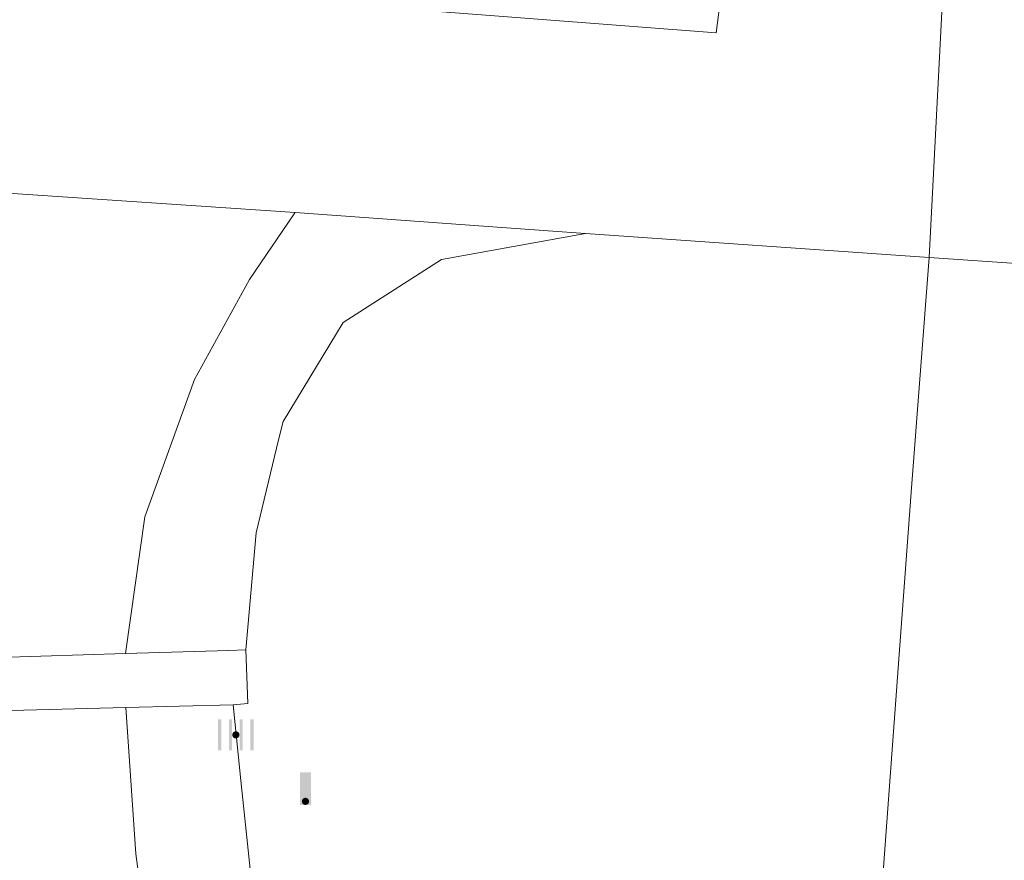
# Model space of a CAD drawing. Header units: metres. Extents: x 197457 to 198138, y 353986 to 354984.
# Tile 57 of 217: x 197879 to 197893, y 354066 to 354077. Entities that reach past the tile are written whole.
import ezdxf

# ---------------------------------------------------------------- set-up
doc = ezdxf.new("R2010")
doc.units = ezdxf.units.M
doc.header["$MEASUREMENT"] = 0
for name, color, linetype, lineweight in [('Grens beheer openbare ruimte wegbeheer', 253, 'Continuous', 0), ('Grens maaiveld', 253, 'Continuous', 0), ('kant verharding', 7, 'Continuous', 0)]:
    doc.layers.add(name, color=color, linetype=linetype, lineweight=lineweight)
doc.layers.add('kolk', color=7, linetype='Continuous', lineweight=0, true_color=0x104b6e)
doc.layers.add('verkeersbordpaal', color=7, linetype='Continuous', lineweight=0, true_color=0x104b6e)

# ---------------------------------------------------------------- blocks, each defined once
blk = doc.blocks.new('kolk')
at = {"layer": 'kolk', "linetype": 'Continuous', "lineweight": 0, "true_color": 0xbd2877}
for points in [[(-0.489, -0.425), (-0.489, 0), (-0.489, 0.425), (-0.404, 0.425), (-0.404, 0), (-0.404, -0.425)], [(-0.191, -0.425), (-0.191, 0), (-0.191, 0.425), (-0.106, 0.425), (-0.106, 0), (-0.106, -0.425)], [(0.106, -0.425), (0.106, 0), (0.106, 0.425), (0.191, 0.425), (0.191, 0), (0.191, -0.425)], [(0.404, -0.425), (0.404, 0), (0.404, 0.425), (0.489, 0.425), (0.489, 0), (0.489, -0.425)]]:
    blk.add_hatch(color=232, dxfattribs=at).paths.add_polyline_path(points)
at = {"layer": 'kolk', "linetype": 'Continuous', "lineweight": 0, "true_color": 0x681648}
blk.add_hatch(color=219, dxfattribs=at).paths.add_polyline_path([(0.1, 0, 1), (-0.1, 0, 1)])
blk = doc.blocks.new('paal')
at = {"layer": 'verkeersbordpaal', "linetype": 'Continuous', "lineweight": 0, "true_color": 0xbd2877}
blk.add_hatch(color=232, dxfattribs=at).paths.add_polyline_path([(0.15, 0.8), (-0.15, 0.8), (-0.15, -0.1), (0, -0.1, -0.414214), (-0.1, 0, -1), (0.1, 0, -0.414214), (0, -0.1), (0.15, -0.1)])
at = {"layer": 'verkeersbordpaal', "linetype": 'Continuous', "lineweight": 0, "true_color": 0x681648}
blk.add_hatch(color=219, dxfattribs=at).paths.add_polyline_path([(-0.1, 0, 1), (0.1, 0, 1)])

msp = doc.modelspace()

# ---------------------------------------------------------------- linework, layer by layer
at = {"layer": 'Grens beheer openbare ruimte wegbeheer', "linetype": 'Continuous', "lineweight": 0}
msp.add_line((197891.747, 354073.921), (197891.92, 354077.314), dxfattribs=at)
at = {"layer": 'Grens maaiveld', "linetype": 'Continuous', "lineweight": 0}
for p, q in [((197882.99, 354074.543), (197874.335, 354075.126)), ((197882.976, 354074.522), (197882.99, 354074.543)), ((197885.91, 354074.328), (197882.99, 354074.543)), ((197887.001, 354074.252), (197885.91, 354074.328))]:
    msp.add_line(p, q, dxfattribs=at)
at = {"layer": 'Grens maaiveld', "linetype": 'Continuous', "lineweight": 0, "flags": 128}
for points in [[(197880.651, 354068.451), (197880.915, 354070.34), (197881.603, 354072.238), (197882.362, 354073.615), (197882.976, 354074.522)], [(197881.074, 354063.602), (197880.793, 354065.686), (197880.654, 354067.707)]]:
    msp.add_lwpolyline(points, dxfattribs=at)
at = {"layer": 'kant verharding', "linetype": 'Continuous', "lineweight": 0}
for p, q in [((197887.001, 354074.252), (197891.747, 354073.921)), ((197891.504, 354070.74), (197891.747, 354073.921)), ((197891.747, 354073.921), (197894.03, 354073.766)), ((197891.504, 354070.74), (197891.343, 354068.565)), ((197874.658, 354068.276), (197880.651, 354068.451)), ((197880.651, 354068.451), (197882.074, 354068.496)), ((197882.074, 354068.496), (197882.309, 354068.503)), ((197891.343, 354068.565), (197891.186, 354066.439)), ((197880.654, 354067.707), (197874.665, 354067.55)), ((197882.135, 354067.746), (197880.654, 354067.707)), ((197882.244, 354066.7), (197882.135, 354067.746))]:
    msp.add_line(p, q, dxfattribs=at)
at = {"layer": 'kant verharding', "linetype": 'Continuous', "lineweight": 0, "flags": 128}
for points in [[(197890.863, 354077.407), (197888.875, 354077.561), (197888.807, 354077.022), (197871.81, 354078.33), (197870.793, 354078.4), (197869.782, 354078.531)], [(197882.764, 354071.402), (197882.826, 354071.658), (197883.656, 354073.025), (197885.013, 354073.891), (197887.001, 354074.252)], [(197882.309, 354068.503), (197882.455, 354070.118), (197882.764, 354071.402)], [(197882.309, 354068.503), (197882.337, 354067.765), (197882.135, 354067.746)], [(197882.588, 354064.106), (197882.371, 354065.474), (197882.244, 354066.7)], [(197891.186, 354066.439), (197890.595, 354058.43), (197889.531, 354057.811), (197888.594, 354056.975), (197887.845, 354055.967), (197887.323, 354054.852)]]:
    msp.add_lwpolyline(points, dxfattribs=at)

# ---------------------------------------------------------------- block references
at = {"layer": 'kolk', "linetype": 'Continuous', "lineweight": 0, "xscale": 0.5, "yscale": 0.5}
msp.add_blockref('kolk', (197882.173, 354067.33), dxfattribs=at)
at = {"layer": 'verkeersbordpaal', "linetype": 'Continuous', "lineweight": 0, "xscale": 0.5, "yscale": 0.5}
msp.add_blockref('paal', (197883.134, 354066.412), dxfattribs=at)

doc.saveas('drawing.dxf')
